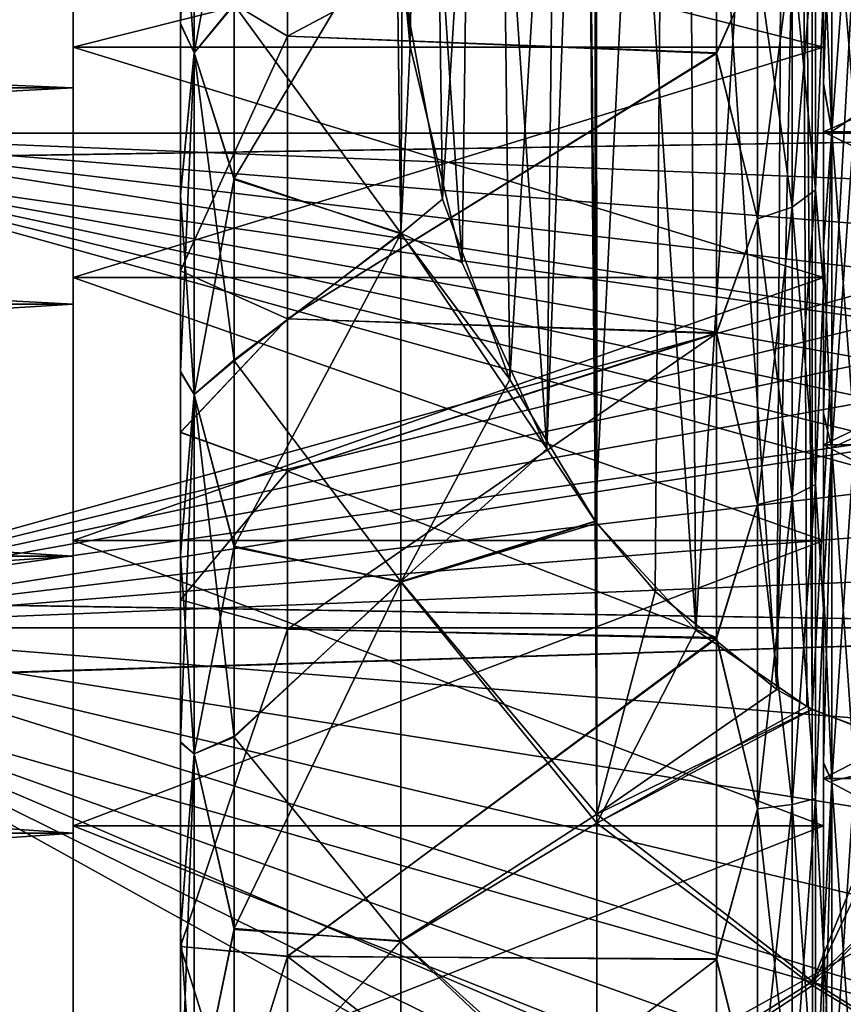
# Model space of a CAD drawing. Header units: metres. Extents: x 26 to 263, y -109 to 109.
# Tile 42 of 256: x 46.01 to 49.85, y -75.75 to -71.15. Entities that reach past the tile are written whole.
import ezdxf

# ---------------------------------------------------------------- set-up
doc = ezdxf.new("R2010")
doc.units = ezdxf.units.M
doc.layers.add('solid_500750', color=7, linetype='CONTINUOUS')

msp = doc.modelspace()

# ---------------------------------------------------------------- linework, layer by layer
at = {"layer": 'solid_500750'}
for points in [[(50.167454, -66.050171, -15.10837), (49.707775, -74.370796, -19.912285), (49.706978, -66.229179, -15.21172)], [(50.167454, -66.050171, -15.10837), (50.155594, -74.546371, -20.013655), (49.707775, -74.370796, -19.912285)], [(50.224606, -74.564514, 5.684717), (50.221989, -66.036423, 0.761022), (49.708607, -66.228943, 0.872175)], [(49.706978, -66.229179, -15.21172), (49.707775, -74.370796, -19.912285), (49.542622, -74.278694, -19.859112)], [(49.58485, -66.295807, -15.250189), (49.706978, -66.229179, -15.21172), (49.542622, -74.278694, -19.859112)], [(49.708195, -74.371254, 5.57314), (49.708607, -66.228943, 0.872175), (49.651966, -66.258812, 0.889419)], [(50.224606, -74.564514, 5.684717), (49.708607, -66.228943, 0.872175), (49.708195, -74.371254, 5.57314)], [(49.165367, -74.002045, 5.359975), (49.651966, -66.258812, 0.889419), (49.113888, -66.643463, 1.111497)], [(49.165367, -74.002045, 5.359975), (49.682022, -74.357727, 5.565331), (49.651966, -66.258812, 0.889419)], [(49.682022, -74.357727, 5.565331), (49.708195, -74.371254, 5.57314), (49.651966, -66.258812, 0.889419)], [(49.031025, -66.722145, -15.496334), (49.58485, -66.295807, -15.250189), (49.542622, -74.278694, -19.859112)], [(49.165367, -74.002045, 5.359975), (49.113888, -66.643463, 1.111497), (48.699604, -67.10128, 1.375817)], [(49.031025, -66.722145, -15.496334), (48.974667, -73.821121, -19.594933), (48.694725, -73.492218, -19.405039)], [(49.031025, -66.722145, -15.496334), (48.694725, -73.492218, -19.405039), (48.696159, -67.106056, -15.717988)], [(49.031025, -66.722145, -15.496334), (49.542622, -74.278694, -19.859112), (48.974667, -73.821121, -19.594933)], [(48.696159, -67.106056, -15.717988), (48.694725, -73.492218, -19.405039), (48.470203, -73.154282, -19.20993)], [(48.531734, -67.345177, -15.856044), (48.696159, -67.106056, -15.717988), (48.470203, -73.154282, -19.20993)], [(48.702179, -73.502167, 5.071373), (48.699604, -67.10128, 1.375817), (48.63763, -67.186287, 1.424896)], [(49.165367, -74.002045, 5.359975), (48.699604, -67.10128, 1.375817), (48.702179, -73.502167, 5.071373)], [(48.297073, -72.83181, 4.68434), (48.63763, -67.186287, 1.424896), (48.238617, -67.894173, 1.833593)], [(48.297073, -72.83181, 4.68434), (48.696095, -73.494057, 5.06669), (48.63763, -67.186287, 1.424896)], [(48.696095, -73.494057, 5.06669), (48.702179, -73.502167, 5.071373), (48.63763, -67.186287, 1.424896)], [(48.128632, -68.162598, -16.32798), (48.531734, -67.345177, -15.856044), (48.470203, -73.154282, -19.20993)], [(47.983616, -71.989708, 4.198154), (48.238617, -67.894173, 1.833593), (47.93718, -68.789299, 2.350394)], [(48.297073, -72.83181, 4.68434), (48.238617, -67.894173, 1.833593), (47.983616, -71.989708, 4.198154)], [(48.128632, -68.162598, -16.32798), (48.074734, -72.28669, -18.709024), (47.864216, -69.131554, -16.887405)], [(48.128632, -68.162598, -16.32798), (48.470203, -73.154282, -19.20993), (48.074734, -72.28669, -18.709024)], [(46.760601, -72.324417, 0.79285), (46.760601, -69.002426, 0.581149), (46.760601, -68.37291, -0.06505)], [(46.760601, -70.926476, -0.075032), (46.760601, -72.324417, 0.79285), (46.760601, -68.37291, -0.06505)], [(47.983616, -71.989708, 4.198154), (47.93718, -68.789299, 2.350394), (47.794571, -70.968658, 3.608648)], [(46.760601, -73.07843, 1.12677), (46.760601, -69.684967, 1.171003), (46.760601, -69.002426, 0.581149)], [(46.760601, -72.324417, 0.79285), (46.760601, -73.07843, 1.12677), (46.760601, -69.002426, 0.581149)], [(46.760601, -72.323669, -15.131888), (46.760601, -69.005692, -14.923639), (46.760601, -69.688461, -15.513184)], [(46.760601, -72.323669, -15.131888), (46.760601, -70.92585, -14.263905), (46.760601, -69.005692, -14.923639)], [(47.864216, -69.131554, -16.887405), (47.832508, -71.276978, -18.126068), (47.772121, -69.906677, -17.334927)], [(47.864216, -69.131554, -16.887405), (48.074734, -72.28669, -18.709024), (47.832508, -71.276978, -18.126068)], [(49.760601, -72.397011, -15.16824), (49.760601, -70.049805, -14.975668), (49.760601, -69.415855, -14.422898)], [(49.760601, -71.011772, -14.328116), (49.760601, -72.397011, -15.16824), (49.760601, -69.415855, -14.422898)], [(46.760601, -75.478172, 1.69225), (46.760601, -70.407898, 1.696981), (46.760601, -69.684967, 1.171003)], [(46.760601, -73.860336, 1.389284), (46.760601, -75.478172, 1.69225), (46.760601, -69.684967, 1.171003)], [(46.760601, -73.07843, 1.12677), (46.760601, -73.860336, 1.389284), (46.760601, -69.684967, 1.171003)], [(46.760601, -73.859543, -15.728467), (46.760601, -69.688461, -15.513184), (46.760601, -70.411575, -16.038837)], [(46.760601, -73.077652, -15.465877), (46.760601, -72.323669, -15.131888), (46.760601, -69.688461, -15.513184)], [(46.760601, -73.859543, -15.728467), (46.760601, -73.077652, -15.465877), (46.760601, -69.688461, -15.513184)], [(46.825184, -69.83477, 1.728919), (46.760601, -70.407898, 1.696981), (46.760601, -71.169167, 2.158024)], [(46.825184, -69.83477, 1.728919), (46.760601, -71.169167, 2.158024), (46.825184, -71.306419, 2.630747)], [(46.825184, -71.306419, -16.970158), (46.760601, -70.411575, -16.038837), (46.825184, -69.83477, -16.068329)], [(46.825184, -71.306419, -16.970158), (46.825184, -69.83477, -16.068329), (47.010601, -71.081703, -17.20075)], [(46.825184, -69.83477, 1.728919), (46.825184, -71.306419, 2.630747), (47.010601, -70.295044, 2.411163)], [(47.832508, -71.276978, -18.126068), (47.767899, -70.613403, -17.742954), (47.772121, -69.906677, -17.334927)], [(49.760601, -72.397011, -15.16824), (49.760601, -70.729652, -15.474602), (49.760601, -70.049805, -14.975668)], [(47.260601, -70.084099, -12.81971), (46.760601, -70.92585, -14.263905), (47.260597, -71.228142, -13.865695)], [(47.260597, -71.228806, -0.473216), (46.760601, -70.926476, -0.075032), (47.260601, -70.084671, -1.519073)], [(49.260601, -70.164207, -12.906605), (47.260601, -70.084099, -12.81971), (47.260597, -71.228142, -13.865695)], [(49.260601, -70.161316, -1.435897), (47.260597, -71.228806, -0.473216), (47.260601, -70.084671, -1.519073)], [(49.760601, -72.392982, 0.826861), (49.760601, -70.054268, 0.639825), (49.760601, -70.734428, 1.138388)], [(49.760601, -72.392982, 0.826861), (49.760601, -71.008125, -0.01399), (49.760601, -70.054268, 0.639825)], [(49.260601, -70.161316, -1.435897), (49.260601, -71.305832, -0.415576), (47.260597, -71.228806, -0.473216)], [(49.260601, -71.309296, -13.926395), (49.260601, -70.164207, -12.906605), (47.260597, -71.228142, -13.865695)], [(49.451942, -70.876122, -0.705776), (49.260601, -71.305832, -0.415576), (49.260601, -70.161316, -1.435897)], [(49.451942, -70.876122, -13.633635), (49.260601, -70.164207, -12.906605), (49.260601, -71.309296, -13.926395)], [(49.906906, -70.214417, 1.206382), (49.906906, -71.599648, 2.055254), (49.798508, -70.309891, 1.074969)], [(49.906906, -70.214417, -15.545794), (49.798508, -70.309891, -15.41438), (49.798508, -71.673393, -16.249933)], [(49.906906, -71.599648, -16.394665), (49.906906, -70.214417, -15.545794), (49.798508, -71.673393, -16.249933)], [(46.825184, -71.306419, 2.630747), (47.010601, -71.077538, 2.859175), (47.010601, -70.295044, 2.411163)], [(49.798508, -70.309891, -15.41438), (49.760601, -70.729652, -15.474602), (49.760601, -71.449402, -15.914354)], [(49.798508, -71.673393, -16.249933), (49.798508, -70.309891, -15.41438), (49.760601, -71.449402, -15.914354)], [(49.798508, -70.309891, 1.074969), (49.798508, -71.673393, 1.910522), (49.760601, -70.734428, 1.138388)], [(49.906906, -71.599648, 2.055254), (49.798508, -71.673393, 1.910522), (49.798508, -70.309891, 1.074969)], [(49.760601, -71.675056, 0.840936), (52.760601, -71.675056, 0.840936), (52.760601, -70.353973, -0.084106)], [(49.760601, -71.675056, 0.840936), (52.760601, -70.353973, -0.084106), (49.760601, -70.353973, -0.084106)], [(49.760601, -70.353973, -14.255304), (52.760601, -70.353973, -14.255304), (52.760601, -71.675056, -15.180346)], [(49.760601, -70.353973, -14.255304), (52.760601, -71.675056, -15.180346), (49.760601, -71.675056, -15.180346)], [(49.760601, -70.396851, -11.11458), (49.760601, -70.353973, -14.255304), (49.760601, -71.675056, -15.180346)], [(49.760601, -71.279541, -2.149247), (49.760601, -71.675056, 0.840936), (49.760601, -70.353973, -0.084106)], [(49.760601, -70.396851, -3.22483), (49.760601, -71.279541, -2.149247), (49.760601, -70.353973, -0.084106)], [(46.260601, -70.670746, -10.419399), (46.260601, -70.396851, -11.11458), (46.260601, -71.279541, -12.190164)], [(49.760601, -71.279541, -12.190164), (46.260601, -71.279541, -12.190164), (46.260601, -70.396851, -11.11458)], [(49.760601, -71.279541, -12.190164), (46.260601, -70.396851, -11.11458), (49.760601, -70.396851, -11.11458)], [(46.260601, -70.670746, -3.920012), (46.260601, -71.279541, -2.149247), (46.260601, -70.396851, -3.22483)], [(49.760601, -70.396851, -3.22483), (46.260601, -70.396851, -3.22483), (46.260601, -71.279541, -2.149247)], [(49.760601, -70.396851, -3.22483), (46.260601, -71.279541, -2.149247), (49.760601, -71.279541, -2.149247)], [(46.760601, -82.188423, 1.699427), (46.760601, -71.169167, 2.158024), (46.760601, -70.407898, 1.696981)], [(46.760601, -75.478172, 1.69225), (46.760601, -82.188423, 1.699427), (46.760601, -70.407898, 1.696981)], [(46.760601, -70.411575, -16.038837), (46.760601, -81.430832, -16.497435), (46.760601, -82.192101, -16.036392)], [(46.760601, -77.121826, -16.031662), (46.760601, -70.411575, -16.038837), (46.760601, -82.192101, -16.036392)], [(46.760601, -70.411575, -16.038837), (46.760601, -71.173012, -16.49955), (46.760601, -81.430832, -16.497435)], [(46.825184, -71.306419, -16.970158), (46.760601, -71.173012, -16.49955), (46.760601, -70.411575, -16.038837)], [(46.760601, -75.477371, -16.031586), (46.760601, -73.859543, -15.728467), (46.760601, -70.411575, -16.038837)], [(46.760601, -77.121826, -16.031662), (46.760601, -75.477371, -16.031586), (46.760601, -70.411575, -16.038837)], [(49.760601, -71.279541, -12.190164), (49.760601, -70.396851, -11.11458), (49.760601, -71.675056, -15.180346)], [(47.010601, -71.081703, -17.20075), (47.767899, -70.613403, -17.742954), (47.788795, -72.147736, -18.450792)], [(47.768158, -70.616226, 3.405173), (47.010601, -71.077538, 2.859175), (47.010601, -71.893494, 3.243518)], [(47.788795, -72.150688, 4.112471), (47.768158, -70.616226, 3.405173), (47.010601, -71.893494, 3.243518)], [(47.832508, -71.276978, -18.126068), (47.788795, -72.147736, -18.450792), (47.767899, -70.613403, -17.742954)], [(47.794571, -70.968658, 3.608648), (47.768158, -70.616226, 3.405173), (47.788795, -72.150688, 4.112471)], [(27.260599, -71.469559, -2.820357), (46.260601, -71.469818, -2.820174), (46.260601, -70.670746, -3.920012)], [(27.260599, -71.469559, -2.820357), (46.260601, -70.670746, -3.920012), (27.260599, -70.670837, -3.919705)], [(27.260599, -70.670837, -10.419705), (46.260601, -70.670746, -10.419399), (46.260601, -71.469818, -11.519238)], [(27.260599, -70.670837, -10.419705), (46.260601, -71.469818, -11.519238), (27.260599, -71.469559, -11.519054)], [(46.260601, -71.469818, -11.519238), (46.260601, -70.670746, -10.419399), (46.260601, -71.279541, -12.190164)], [(46.260601, -70.670746, -3.920012), (46.260601, -71.469818, -2.820174), (46.260601, -71.279541, -2.149247)], [(49.722691, -70.70195, -0.498208), (49.722691, -71.945488, 0.372528), (49.614292, -70.806358, -0.622641)], [(49.722691, -70.70195, -13.841203), (49.614292, -70.806358, -13.71677), (49.614292, -72.026711, -14.571265)], [(49.722691, -71.945488, -14.711939), (49.722691, -70.70195, -13.841203), (49.614292, -72.026711, -14.571265)], [(49.722691, -71.945488, -14.711939), (49.760601, -71.011772, -14.328116), (49.722691, -70.70195, -13.841203)], [(49.722691, -70.70195, -0.498208), (49.760601, -71.008125, -0.01399), (49.722691, -71.945488, 0.372528)], [(49.760601, -73.905449, -15.74148), (49.760601, -71.449402, -15.914354), (49.760601, -70.729652, -15.474602)], [(49.760601, -72.397011, -15.16824), (49.760601, -73.905449, -15.74148), (49.760601, -70.729652, -15.474602)], [(49.760601, -73.901146, 1.400865), (49.760601, -70.734428, 1.138388), (49.760601, -71.45443, 1.577732)], [(49.798508, -71.673393, 1.910522), (49.760601, -71.45443, 1.577732), (49.760601, -70.734428, 1.138388)], [(49.760601, -73.901146, 1.400865), (49.760601, -72.392982, 0.826861), (49.760601, -70.734428, 1.138388)], [(49.614292, -70.806358, -0.622641), (49.614292, -72.026711, 0.231855), (49.451942, -70.876122, -0.705776)], [(49.614292, -70.806358, -13.71677), (49.451942, -70.876122, -13.633635), (49.451942, -72.080971, -14.47728)], [(49.614292, -72.026711, -14.571265), (49.614292, -70.806358, -13.71677), (49.451942, -72.080971, -14.47728)], [(49.722691, -71.945488, 0.372528), (49.614292, -72.026711, 0.231855), (49.614292, -70.806358, -0.622641)], [(49.451942, -72.080971, -14.47728), (49.451942, -70.876122, -13.633635), (49.260601, -71.309296, -13.926395)], [(49.451942, -70.876122, -0.705776), (49.451942, -72.080971, 0.137869), (49.260601, -71.305832, -0.415576)], [(49.614292, -72.026711, 0.231855), (49.451942, -72.080971, 0.137869), (49.451942, -70.876122, -0.705776)], [(47.260597, -71.228142, -13.865695), (46.760601, -70.92585, -14.263905), (46.760601, -72.323669, -15.131888)], [(47.260597, -71.228806, -0.473216), (46.760601, -72.324417, 0.79285), (46.760601, -70.926476, -0.075032)], [(47.983616, -71.989708, 4.198154), (47.794571, -70.968658, 3.608648), (47.788795, -72.150688, 4.112471)], [(49.722691, -71.945488, 0.372528), (49.760601, -71.008125, -0.01399), (49.760601, -72.392982, 0.826861)], [(49.722691, -71.945488, -14.711939), (49.760601, -72.397011, -15.16824), (49.760601, -71.011772, -14.328116)], [(46.825184, -71.306419, 2.630747), (47.010601, -71.893494, 3.243518), (47.010601, -71.077538, 2.859175)], [(46.825184, -71.306419, -16.970158), (47.010601, -71.081703, -17.20075), (47.010601, -71.89782, -17.584759)], [(47.010601, -71.89782, -17.584759), (47.010601, -71.081703, -17.20075), (47.788795, -72.147736, -18.450792)], [(46.760601, -81.426987, 2.16014), (46.760601, -71.965767, 2.553766), (46.760601, -71.169167, 2.158024)], [(46.825184, -71.306419, 2.630747), (46.760601, -71.169167, 2.158024), (46.760601, -71.965767, 2.553766)], [(46.760601, -82.188423, 1.699427), (46.760601, -81.426987, 2.16014), (46.760601, -71.169167, 2.158024)], [(46.760601, -71.173012, -16.49955), (46.760601, -80.634239, -16.893177), (46.760601, -81.430832, -16.497435)], [(46.760601, -71.173012, -16.49955), (46.760601, -71.96978, -16.894962), (46.760601, -80.634239, -16.893177)], [(46.825184, -71.306419, -16.970158), (46.760601, -71.96978, -16.894962), (46.760601, -71.173012, -16.49955)], [(47.260597, -71.228142, -13.865695), (46.760601, -72.323669, -15.131888), (47.260601, -72.547211, -14.684795)], [(47.260601, -72.547997, 0.345776), (46.760601, -72.324417, 0.79285), (47.260597, -71.228806, -0.473216)], [(49.260601, -71.309296, -13.926395), (47.260597, -71.228142, -13.865695), (47.260601, -72.547211, -14.684795)], [(49.260601, -71.305832, -0.415576), (47.260601, -72.547997, 0.345776), (47.260597, -71.228806, -0.473216)], [(46.260601, -71.469818, -11.519238), (46.260601, -71.279541, -12.190164), (46.260601, -72.355125, -13.072853)], [(49.760601, -72.355125, -13.072853), (46.260601, -72.355125, -13.072853), (46.260601, -71.279541, -12.190164)], [(49.760601, -72.355125, -13.072853), (46.260601, -71.279541, -12.190164), (49.760601, -71.279541, -12.190164)], [(46.260601, -71.469818, -2.820174), (46.260601, -72.355125, -1.266558), (46.260601, -71.279541, -2.149247)], [(49.760601, -71.279541, -2.149247), (46.260601, -71.279541, -2.149247), (46.260601, -72.355125, -1.266558)], [(49.760601, -71.279541, -2.149247), (46.260601, -72.355125, -1.266558), (49.760601, -72.355125, -1.266558)], [(47.832508, -71.276978, -18.126068), (48.074734, -72.28669, -18.709024), (47.788795, -72.147736, -18.450792)], [(49.760601, -72.355125, -13.072853), (49.760601, -71.279541, -12.190164), (49.760601, -71.675056, -15.180346)], [(49.760601, -71.279541, -2.149247), (49.760601, -72.355125, -1.266558), (49.760601, -71.675056, 0.840936)], [(46.825184, -71.306419, 2.630747), (46.760601, -71.965767, 2.553766), (46.760601, -72.793137, 2.881805)], [(46.825184, -71.306419, 2.630747), (46.760601, -72.793137, 2.881805), (46.825184, -72.901031, 3.291255)], [(46.825184, -72.901031, -17.630665), (46.760601, -71.96978, -16.894962), (46.825184, -71.306419, -16.970158)], [(46.825184, -71.306419, -16.970158), (47.010601, -71.89782, -17.584759), (47.010601, -72.743263, -17.902933)], [(46.825184, -72.901031, -17.630665), (46.825184, -71.306419, -16.970158), (47.010601, -72.743263, -17.902933)], [(46.825184, -71.306419, 2.630747), (46.825184, -72.901031, 3.291255), (47.010601, -71.893494, 3.243518)], [(49.260601, -71.305832, -0.415576), (49.260601, -72.612617, 0.377694), (47.260601, -72.547997, 0.345776)], [(49.260601, -72.616455, -14.718975), (49.260601, -71.309296, -13.926395), (47.260601, -72.547211, -14.684795)], [(49.451942, -72.080971, 0.137869), (49.260601, -72.612617, 0.377694), (49.260601, -71.305832, -0.415576)], [(49.451942, -72.080971, -14.47728), (49.260601, -71.309296, -13.926395), (49.260601, -72.616455, -14.718975)], [(27.260599, -72.479393, -1.911095), (46.260601, -71.469818, -2.820174), (27.260599, -71.469559, -2.820357)], [(27.260599, -71.469559, -11.519054), (46.260601, -71.469818, -11.519238), (46.260601, -72.479393, -12.428316)], [(27.260599, -71.469559, -11.519054), (46.260601, -72.479393, -12.428316), (27.260599, -72.479393, -12.428316)], [(27.260599, -72.479393, -1.911095), (46.260601, -72.479393, -1.911095), (46.260601, -71.469818, -2.820174)], [(46.260601, -72.479393, -12.428316), (46.260601, -71.469818, -11.519238), (46.260601, -72.355125, -13.072853)], [(46.260601, -71.469818, -2.820174), (46.260601, -72.479393, -1.911095), (46.260601, -72.355125, -1.266558)], [(49.760601, -75.494301, -16.033148), (49.760601, -72.203423, -16.292088), (49.760601, -71.449402, -15.914354)], [(49.798508, -71.673393, -16.249933), (49.760601, -71.449402, -15.914354), (49.760601, -72.203423, -16.292088)], [(49.760601, -73.905449, -15.74148), (49.760601, -75.494301, -16.033148), (49.760601, -71.449402, -15.914354)], [(49.760601, -75.489838, 1.69333), (49.760601, -71.45443, 1.577732), (49.760601, -72.208672, 1.955032)], [(49.798508, -71.673393, 1.910522), (49.760601, -72.208672, 1.955032), (49.760601, -71.45443, 1.577732)], [(49.760601, -75.489838, 1.69333), (49.760601, -73.901146, 1.400865), (49.760601, -71.45443, 1.577732)], [(49.906906, -71.599648, 2.055254), (49.906906, -73.100616, 2.676976), (49.798508, -71.673393, 1.910522)], [(49.906906, -71.599648, -16.394665), (49.798508, -71.673393, -16.249933), (49.798508, -73.150818, -16.8619)], [(49.906906, -73.100616, -17.016388), (49.906906, -71.599648, -16.394665), (49.798508, -73.150818, -16.8619)], [(44.660599, -71.681198, -7.169705), (44.760601, -71.805122, -7.384348), (52.010601, -72.835899, -9.169704)], [(52.629406, -71.681198, -7.169705), (44.760601, -71.805122, -6.955062), (44.660599, -71.805122, -6.955062)], [(44.660599, -71.681198, -7.169705), (52.629406, -71.681198, -7.169705), (44.660599, -71.805122, -6.955062)], [(44.660599, -71.681198, -7.169705), (52.010601, -72.835899, -9.169704), (52.04792, -72.562065, -8.695408)], [(44.660599, -71.681198, -7.169705), (52.04792, -72.562065, -8.695408), (52.160271, -72.283691, -8.213251)], [(44.660599, -71.681198, -7.169705), (52.160271, -72.283691, -8.213251), (52.350906, -71.993546, -7.710703)], [(44.660599, -71.681198, -7.169705), (52.350906, -71.993546, -7.710703), (52.629406, -71.681198, -7.169705)], [(52.629406, -71.681198, -7.169705), (44.760601, -73.866676, -3.384348), (44.760601, -71.805122, -6.955062)], [(52.350906, -71.993546, -6.628707), (44.760601, -73.866676, -3.384348), (52.629406, -71.681198, -7.169705)], [(49.798508, -71.673393, -16.249933), (49.760601, -72.203423, -16.292088), (49.760601, -72.987503, -16.605051)], [(49.798508, -73.150818, -16.8619), (49.798508, -71.673393, -16.249933), (49.760601, -72.987503, -16.605051)], [(49.798508, -71.673393, 1.910522), (49.798508, -73.150818, 2.52249), (49.760601, -72.208672, 1.955032)], [(49.760601, -73.136703, 1.522502), (52.760601, -73.136703, 1.522502), (52.760601, -71.675056, 0.840936)], [(49.760601, -73.136703, 1.522502), (52.760601, -71.675056, 0.840936), (49.760601, -71.675056, 0.840936)], [(49.760601, -71.675056, -15.180346), (52.760601, -71.675056, -15.180346), (52.760601, -73.136703, -15.861913)], [(49.760601, -71.675056, -15.180346), (52.760601, -73.136703, -15.861913), (49.760601, -73.136703, -15.861913)], [(49.760601, -72.355125, -13.072853), (49.760601, -71.675056, -15.180346), (49.760601, -73.136703, -15.861913)], [(49.760601, -72.355125, -1.266558), (49.760601, -73.136703, 1.522502), (49.760601, -71.675056, 0.840936)], [(49.906906, -73.100616, 2.676976), (49.798508, -73.150818, 2.52249), (49.798508, -71.673393, 1.910522)], [(52.629406, -73.990601, -11.169705), (44.760601, -71.805122, -7.384348), (44.760601, -73.866676, -10.955063)], [(52.350906, -73.678253, -10.628707), (44.760601, -71.805122, -7.384348), (52.629406, -73.990601, -11.169705)], [(52.160267, -73.388107, -10.126158), (44.760601, -71.805122, -7.384348), (52.350906, -73.678253, -10.628707)], [(52.04792, -73.109734, -9.644), (44.760601, -71.805122, -7.384348), (52.160267, -73.388107, -10.126158)], [(52.010601, -72.835899, -9.169704), (44.760601, -71.805122, -7.384348), (52.04792, -73.109734, -9.644)], [(46.825184, -72.901031, 3.291255), (47.010601, -72.7388, 3.562041), (47.010601, -71.893494, 3.243518)], [(47.788795, -72.150688, 4.112471), (47.010601, -71.893494, 3.243518), (47.010601, -72.7388, 3.562041)], [(47.010601, -72.743263, -17.902933), (47.010601, -71.89782, -17.584759), (47.788795, -72.147736, -18.450792)], [(46.760601, -80.630226, 2.555552), (46.760601, -72.793137, 2.881805), (46.760601, -71.965767, 2.553766)], [(46.760601, -81.426987, 2.16014), (46.760601, -80.630226, 2.555552), (46.760601, -71.965767, 2.553766)], [(46.760601, -71.96978, -16.894962), (46.760601, -79.806862, -17.221216), (46.760601, -80.634239, -16.893177)], [(46.760601, -71.96978, -16.894962), (46.760601, -72.797295, -17.222666), (46.760601, -79.806862, -17.221216)], [(46.825184, -72.901031, -17.630665), (46.760601, -72.797295, -17.222666), (46.760601, -71.96978, -16.894962)], [(49.722691, -71.945488, 0.372528), (49.722691, -73.321342, 1.014098), (49.614292, -72.026711, 0.231855)], [(49.722691, -71.945488, -14.711939), (49.614292, -72.026711, -14.571265), (49.614292, -73.376892, -15.200869)], [(49.722691, -73.321342, -15.353508), (49.722691, -71.945488, -14.711939), (49.614292, -73.376892, -15.200869)], [(49.722691, -73.321342, -15.353508), (49.760601, -72.397011, -15.16824), (49.722691, -71.945488, -14.711939)], [(49.722691, -71.945488, 0.372528), (49.760601, -72.392982, 0.826861), (49.722691, -73.321342, 1.014098)], [(52.160267, -72.283691, -6.126158), (44.760601, -73.866676, -3.384348), (52.350906, -71.993546, -6.628707)], [(48.297073, -72.83181, 4.68434), (47.983616, -71.989708, 4.198154), (47.788795, -72.150688, 4.112471)], [(49.614292, -72.026711, 0.231855), (49.614292, -73.376892, 0.861458), (49.451942, -72.080971, 0.137869)], [(49.614292, -72.026711, -14.571265), (49.451942, -72.080971, -14.47728), (49.451942, -73.414017, -15.098888)], [(49.614292, -73.376892, -15.200869), (49.614292, -72.026711, -14.571265), (49.451942, -73.414017, -15.098888)], [(49.722691, -73.321342, 1.014098), (49.614292, -73.376892, 0.861458), (49.614292, -72.026711, 0.231855)], [(49.451942, -73.414017, -15.098888), (49.451942, -72.080971, -14.47728), (49.260601, -72.616455, -14.718975)], [(49.451942, -72.080971, 0.137869), (49.451942, -73.414017, 0.759477), (49.260601, -72.612617, 0.377694)], [(49.614292, -73.376892, 0.861458), (49.451942, -73.414017, 0.759477), (49.451942, -72.080971, 0.137869)], [(47.010601, -72.743263, -17.902933), (47.788795, -72.147736, -18.450792), (47.788795, -73.774559, -18.922424)], [(47.788795, -72.150688, 4.112471), (47.010601, -72.7388, 3.562041), (47.010601, -73.608635, 3.812511)], [(47.788795, -73.777641, 4.583675), (47.788795, -72.150688, 4.112471), (47.010601, -73.608635, 3.812511)], [(48.470203, -73.154282, -19.20993), (47.788795, -73.774559, -18.922424), (47.788795, -72.147736, -18.450792)], [(48.074734, -72.28669, -18.709024), (48.470203, -73.154282, -19.20993), (47.788795, -72.147736, -18.450792)], [(48.297073, -72.83181, 4.68434), (47.788795, -72.150688, 4.112471), (47.788795, -73.777641, 4.583675)], [(49.760601, -80.391327, -16.294443), (49.760601, -72.987503, -16.605051), (49.760601, -72.203423, -16.292088)], [(49.760601, -75.494301, -16.033148), (49.760601, -80.391327, -16.294443), (49.760601, -72.203423, -16.292088)], [(49.760601, -72.208672, 1.955032), (49.760601, -79.612495, 2.265641), (49.760601, -80.396576, 1.952676)], [(49.760601, -77.105698, 1.693737), (49.760601, -72.208672, 1.955032), (49.760601, -80.396576, 1.952676)], [(49.760601, -72.208672, 1.955032), (49.760601, -72.99292, 2.267542), (49.760601, -79.612495, 2.265641)], [(49.798508, -73.150818, 2.52249), (49.760601, -72.99292, 2.267542), (49.760601, -72.208672, 1.955032)], [(49.760601, -77.105698, 1.693737), (49.760601, -75.489838, 1.69333), (49.760601, -72.208672, 1.955032)], [(52.04792, -72.562065, -5.644), (44.760601, -73.866676, -3.384348), (52.160267, -72.283691, -6.126158)], [(47.260601, -72.547211, -14.684795), (46.760601, -72.323669, -15.131888), (46.760601, -73.077652, -15.465877)], [(47.260601, -72.547997, 0.345776), (46.760601, -73.07843, 1.12677), (46.760601, -72.324417, 0.79285)], [(46.260601, -72.479393, -12.428316), (46.260601, -72.355125, -13.072853), (46.260601, -73.582985, -13.729156)], [(49.760601, -73.582985, -13.729156), (46.260601, -73.582985, -13.729156), (46.260601, -72.355125, -13.072853)], [(49.760601, -73.582985, -13.729156), (46.260601, -72.355125, -13.072853), (49.760601, -72.355125, -13.072853)], [(46.260601, -72.479393, -1.911095), (46.260601, -73.582985, -0.610254), (46.260601, -72.355125, -1.266558)], [(49.760601, -72.355125, -1.266558), (46.260601, -72.355125, -1.266558), (46.260601, -73.582985, -0.610254)], [(49.760601, -72.355125, -1.266558), (46.260601, -73.582985, -0.610254), (49.760601, -73.582985, -0.610254)], [(49.722691, -73.321342, 1.014098), (49.760601, -72.392982, 0.826861), (49.760601, -73.901146, 1.400865)], [(49.760601, -73.582985, -13.729156), (49.760601, -72.355125, -13.072853), (49.760601, -73.136703, -15.861913)], [(49.760601, -72.355125, -1.266558), (49.760601, -73.582985, -0.610254), (49.760601, -73.136703, 1.522502)], [(49.722691, -73.321342, -15.353508), (49.760601, -73.905449, -15.74148), (49.760601, -72.397011, -15.16824)], [(27.260599, -73.656212, -1.23166), (46.260601, -73.65596, -1.231853), (46.260601, -72.479393, -1.911095)], [(27.260599, -73.656212, -1.23166), (46.260601, -72.479393, -1.911095), (27.260599, -72.479393, -1.911095)], [(27.260599, -72.479393, -12.428316), (46.260601, -72.479393, -12.428316), (46.260601, -73.65596, -13.107557)], [(27.260599, -72.479393, -12.428316), (46.260601, -73.65596, -13.107557), (27.260599, -73.656212, -13.107751)], [(46.260601, -73.65596, -13.107557), (46.260601, -72.479393, -12.428316), (46.260601, -73.582985, -13.729156)], [(46.260601, -72.479393, -1.911095), (46.260601, -73.65596, -1.231853), (46.260601, -73.582985, -0.610254)], [(52.010601, -72.835899, -5.169704), (44.760601, -73.866676, -3.384348), (52.04792, -72.562065, -5.644)], [(47.260601, -72.547211, -14.684795), (46.760601, -73.077652, -15.465877), (47.260601, -73.25882, -14.999852)], [(47.260601, -73.259644, 0.660762), (46.760601, -73.07843, 1.12677), (47.260601, -72.547997, 0.345776)], [(49.260601, -72.616455, -14.718975), (47.260601, -72.547211, -14.684795), (47.260601, -73.25882, -14.999852)], [(49.260601, -72.612617, 0.377694), (47.260601, -73.259644, 0.660762), (47.260601, -72.547997, 0.345776)], [(49.260601, -72.612617, 0.377694), (49.260601, -74.035583, 0.919325), (47.260601, -73.259644, 0.660762)], [(49.260601, -72.616455, -14.718975), (47.260601, -73.25882, -14.999852), (47.260601, -73.996315, -15.247641)], [(49.260601, -74.03968, -15.259881), (49.260601, -72.616455, -14.718975), (47.260601, -73.996315, -15.247641)], [(49.451942, -73.414017, 0.759477), (49.260601, -74.035583, 0.919325), (49.260601, -72.612617, 0.377694)], [(49.451942, -73.414017, -15.098888), (49.260601, -72.616455, -14.718975), (49.260601, -74.03968, -15.259881)], [(46.825184, -72.901031, 3.291255), (47.010601, -73.608635, 3.812511), (47.010601, -72.7388, 3.562041)], [(46.825184, -72.901031, -17.630665), (47.010601, -72.743263, -17.902933), (47.010601, -73.613213, -18.153044)], [(47.010601, -73.613213, -18.153044), (47.010601, -72.743263, -17.902933), (47.788795, -73.774559, -18.922424)], [(46.760601, -79.802711, 2.883254), (46.760601, -73.648354, 3.140423), (46.760601, -72.793137, 2.881805)], [(46.825184, -72.901031, 3.291255), (46.760601, -72.793137, 2.881805), (46.760601, -73.648354, 3.140423)], [(46.760601, -80.630226, 2.555552), (46.760601, -79.802711, 2.883254), (46.760601, -72.793137, 2.881805)], [(46.760601, -72.797295, -17.222666), (46.760601, -78.951645, -17.479834), (46.760601, -79.806862, -17.221216)], [(46.760601, -72.797295, -17.222666), (46.760601, -73.652626, -17.48093), (46.760601, -78.951645, -17.479834)], [(46.825184, -72.901031, -17.630665), (46.760601, -73.652626, -17.48093), (46.760601, -72.797295, -17.222666)], [(44.660599, -73.990601, -3.169705), (44.760601, -73.866676, -3.384348), (52.010601, -72.835899, -5.169704)], [(44.660599, -73.990601, -3.169705), (52.010601, -72.835899, -5.169704), (52.04792, -73.109734, -4.695408)], [(48.297073, -72.83181, 4.68434), (47.788795, -73.777641, 4.583675), (48.696095, -73.494057, 5.06669)], [(46.825184, -72.901031, 3.291255), (46.760601, -73.648354, 3.140423), (46.760601, -74.520668, 3.326213)], [(46.825184, -72.901031, 3.291255), (46.760601, -74.520668, 3.326213), (46.825184, -74.57933, 3.694179)], [(46.825184, -74.57933, -18.03359), (46.760601, -73.652626, -17.48093), (46.825184, -72.901031, -17.630665)], [(46.825184, -72.901031, -17.630665), (47.010601, -73.613213, -18.153044), (47.010601, -74.500259, -18.332747)], [(46.825184, -74.57933, -18.03359), (46.825184, -72.901031, -17.630665), (47.010601, -74.500259, -18.332747)], [(46.825184, -72.901031, 3.291255), (46.825184, -74.57933, 3.694179), (47.010601, -73.608635, 3.812511)], [(49.760601, -79.607079, -16.606953), (49.760601, -73.793358, -16.850388), (49.760601, -72.987503, -16.605051)], [(49.798508, -73.150818, -16.8619), (49.760601, -72.987503, -16.605051), (49.760601, -73.793358, -16.850388)], [(49.760601, -80.391327, -16.294443), (49.760601, -79.607079, -16.606953), (49.760601, -72.987503, -16.605051)], [(49.760601, -72.99292, 2.267542), (49.760601, -78.806641, 2.510977), (49.760601, -79.612495, 2.265641)], [(49.760601, -72.99292, 2.267542), (49.760601, -73.798912, 2.512414), (49.760601, -78.806641, 2.510977)], [(49.798508, -73.150818, 2.52249), (49.760601, -73.798912, 2.512414), (49.760601, -72.99292, 2.267542)], [(47.260601, -73.25882, -14.999852), (46.760601, -73.077652, -15.465877), (46.760601, -73.859543, -15.728467)], [(47.260601, -73.259644, 0.660762), (46.760601, -73.860336, 1.389284), (46.760601, -73.07843, 1.12677)], [(44.660599, -73.990601, -3.169705), (52.04792, -73.109734, -4.695408), (52.160271, -73.388107, -4.213251)], [(49.906906, -73.100616, 2.676976), (49.906906, -74.680367, 3.056241), (49.798508, -73.150818, 2.52249)], [(49.906906, -73.100616, -17.016388), (49.798508, -73.150818, -16.8619), (49.798508, -74.70578, -17.235216)], [(49.906906, -74.680367, -17.395651), (49.906906, -73.100616, -17.016388), (49.798508, -74.70578, -17.235216)], [(48.470203, -73.154282, -19.20993), (48.694725, -73.492218, -19.405039), (47.788795, -73.774559, -18.922424)], [(49.760601, -74.694229, 1.939816), (52.760601, -74.694229, 1.939816), (52.760601, -73.136703, 1.522502)], [(49.760601, -74.694229, 1.939816), (52.760601, -73.136703, 1.522502), (49.760601, -73.136703, 1.522502)], [(49.760601, -73.136703, -15.861913), (52.760601, -73.136703, -15.861913), (52.760601, -74.694229, -16.279228)], [(49.760601, -73.136703, -15.861913), (52.760601, -74.694229, -16.279228), (49.760601, -74.694229, -16.279228)], [(49.760601, -73.582985, -13.729156), (49.760601, -73.136703, -15.861913), (49.760601, -74.694229, -16.279228)], [(49.760601, -73.582985, -0.610254), (49.760601, -74.694229, 1.939816), (49.760601, -73.136703, 1.522502)], [(49.798508, -73.150818, -16.8619), (49.760601, -73.793358, -16.850388), (49.760601, -74.618645, -17.027317)], [(49.798508, -74.70578, -17.235216), (49.798508, -73.150818, -16.8619), (49.760601, -74.618645, -17.027317)], [(49.798508, -73.150818, 2.52249), (49.798508, -74.70578, 2.895804), (49.760601, -73.798912, 2.512414)], [(49.906906, -74.680367, 3.056241), (49.798508, -74.70578, 2.895804), (49.798508, -73.150818, 2.52249)], [(47.260601, -73.25882, -14.999852), (46.760601, -73.859543, -15.728467), (47.260601, -73.996315, -15.247641)], [(47.260601, -73.997162, 0.908471), (46.760601, -73.860336, 1.389284), (47.260601, -73.259644, 0.660762)], [(49.260601, -74.035583, 0.919325), (47.260601, -73.997162, 0.908471), (47.260601, -73.259644, 0.660762)], [(49.722691, -73.321342, 1.014098), (49.722691, -74.787697, 1.407006), (49.614292, -73.376892, 0.861458)], [(49.722691, -73.321342, -15.353508), (49.614292, -73.376892, -15.200869), (49.614292, -74.815903, -15.586449)], [(49.722691, -74.787697, -15.746417), (49.722691, -73.321342, -15.353508), (49.614292, -74.815903, -15.586449)], [(49.722691, -74.787697, -15.746417), (49.760601, -73.905449, -15.74148), (49.722691, -73.321342, -15.353508)], [(49.722691, -73.321342, 1.014098), (49.760601, -73.901146, 1.400865), (49.722691, -74.787697, 1.407006)], [(44.660599, -73.990601, -3.169705), (52.160271, -73.388107, -4.213251), (52.350906, -73.678253, -3.710703)], [(49.614292, -73.376892, 0.861458), (49.614292, -74.815903, 1.247038), (49.451942, -73.414017, 0.759477)], [(49.614292, -73.376892, -15.200869), (49.451942, -73.414017, -15.098888), (49.451942, -74.834747, -15.479572)], [(49.614292, -74.815903, -15.586449), (49.614292, -73.376892, -15.200869), (49.451942, -74.834747, -15.479572)], [(49.722691, -74.787697, 1.407006), (49.614292, -74.815903, 1.247038), (49.614292, -73.376892, 0.861458)], [(49.451942, -74.834747, -15.479572), (49.451942, -73.414017, -15.098888), (49.260601, -74.03968, -15.259881)], [(49.451942, -73.414017, 0.759477), (49.451942, -74.834747, 1.140162), (49.260601, -74.035583, 0.919325)], [(49.614292, -74.815903, 1.247038), (49.451942, -74.834747, 1.140162), (49.451942, -73.414017, 0.759477)], [(48.702442, -74.859749, -19.643587), (47.788795, -73.774559, -18.922424), (48.694725, -73.492218, -19.405039)], [(48.696095, -73.494057, 5.06669), (47.788795, -73.777641, 4.583675), (48.702179, -73.502167, 5.071373)], [(48.702442, -74.859749, -19.643587), (48.694725, -73.492218, -19.405039), (48.974667, -73.821121, -19.594933)], [(48.702179, -73.502167, 5.071373), (47.788795, -73.777641, 4.583675), (48.702442, -74.902283, 5.309013)], [(49.165367, -74.002045, 5.359975), (48.702179, -73.502167, 5.071373), (48.702442, -74.902283, 5.309013)], [(46.260601, -73.65596, -13.107557), (46.260601, -73.582985, -13.729156), (46.260601, -74.915291, -14.133309)], [(49.760601, -74.915291, -14.133309), (46.260601, -74.915291, -14.133309), (46.260601, -73.582985, -13.729156)], [(49.760601, -74.915291, -14.133309), (46.260601, -73.582985, -13.729156), (49.760601, -73.582985, -13.729156)], [(46.260601, -73.65596, -1.231853), (46.260601, -74.915291, -0.206102), (46.260601, -73.582985, -0.610254)], [(49.760601, -73.582985, -0.610254), (46.260601, -73.582985, -0.610254), (46.260601, -74.915291, -0.206102)], [(49.760601, -73.582985, -0.610254), (46.260601, -74.915291, -0.206102), (49.760601, -74.915291, -0.206102)], [(49.760601, -74.915291, -14.133309), (49.760601, -73.582985, -13.729156), (49.760601, -74.694229, -16.279228)], [(49.760601, -73.582985, -0.610254), (49.760601, -74.915291, -0.206102), (49.760601, -74.694229, 1.939816)], [(46.825184, -74.57933, 3.694179), (47.010601, -74.495605, 3.992583), (47.010601, -73.608635, 3.812511)], [(47.788795, -73.777641, 4.583675), (47.010601, -73.608635, 3.812511), (47.010601, -74.495605, 3.992583)], [(47.010601, -74.500259, -18.332747), (47.010601, -73.613213, -18.153044), (47.788795, -73.774559, -18.922424)], [(27.260599, -74.94857, -0.811746), (46.260601, -74.948891, -0.811753), (46.260601, -73.65596, -1.231853)], [(27.260599, -74.94857, -0.811746), (46.260601, -73.65596, -1.231853), (27.260599, -73.656212, -1.23166)], [(27.260599, -73.656212, -13.107751), (46.260601, -73.65596, -13.107557), (46.260601, -74.948891, -13.527658)], [(27.260599, -73.656212, -13.107751), (46.260601, -74.948891, -13.527658), (27.260599, -74.94857, -13.527665)], [(44.660599, -73.990601, -3.169705), (52.350906, -73.678253, -3.710703), (52.629406, -73.990601, -3.169705)], [(46.260601, -74.948891, -13.527658), (46.260601, -73.65596, -13.107557), (46.260601, -74.915291, -14.133309)], [(46.260601, -73.65596, -1.231853), (46.260601, -74.948891, -0.811753), (46.260601, -74.915291, -0.206102)], [(46.760601, -78.947372, 3.14152), (46.760601, -74.520668, 3.326213), (46.760601, -73.648354, 3.140423)], [(46.760601, -79.802711, 2.883254), (46.760601, -78.947372, 3.14152), (46.760601, -73.648354, 3.140423)], [(46.760601, -73.652626, -17.48093), (46.760601, -78.07933, -17.665625), (46.760601, -78.951645, -17.479834)], [(46.760601, -73.652626, -17.48093), (46.760601, -74.525017, -17.666361), (46.760601, -78.07933, -17.665625)], [(46.825184, -74.57933, -18.03359), (46.760601, -74.525017, -17.666361), (46.760601, -73.652626, -17.48093)], [(47.010601, -74.500259, -18.332747), (47.788795, -73.774559, -18.922424), (47.788795, -75.451523, -19.160717)], [(48.702442, -74.859749, -19.643587), (47.788795, -75.451523, -19.160717), (47.788795, -73.774559, -18.922424)], [(47.788795, -73.777641, 4.583675), (47.010601, -74.495605, 3.992583), (47.010601, -75.394005, 4.101129)], [(47.788795, -75.454666, 4.821527), (47.788795, -73.777641, 4.583675), (47.010601, -75.394005, 4.101129)], [(48.702442, -74.902283, 5.309013), (47.788795, -73.777641, 4.583675), (47.788795, -75.454666, 4.821527)], [(49.760601, -78.801094, -16.851824), (49.760601, -74.618645, -17.027317), (49.760601, -73.793358, -16.850388)], [(49.760601, -79.607079, -16.606953), (49.760601, -78.801094, -16.851824), (49.760601, -73.793358, -16.850388)], [(49.760601, -73.798912, 2.512414), (49.760601, -77.981361, 2.687906), (49.760601, -78.806641, 2.510977)], [(49.760601, -73.798912, 2.512414), (49.760601, -74.624298, 2.688869), (49.760601, -77.981361, 2.687906)], [(49.798508, -74.70578, 2.895804), (49.760601, -74.624298, 2.688869), (49.760601, -73.798912, 2.512414)], [(52.629406, -73.990601, -11.169705), (44.760601, -73.866676, -10.955063), (44.660599, -73.866676, -10.955063)], [(44.660599, -73.990601, -11.169705), (52.629406, -73.990601, -11.169705), (44.660599, -73.866676, -10.955063)], [(47.260601, -73.996315, -15.247641), (46.760601, -73.859543, -15.728467), (46.760601, -75.477371, -16.031586)], [(47.260601, -73.997162, 0.908471), (46.760601, -75.478172, 1.69225), (46.760601, -73.860336, 1.389284)], [(48.702442, -74.859749, -19.643587), (48.974667, -73.821121, -19.594933), (49.542622, -74.278694, -19.859112)], [(49.722691, -74.787697, 1.407006), (49.760601, -73.901146, 1.400865), (49.760601, -75.489838, 1.69333)], [(49.722691, -74.787697, -15.746417), (49.760601, -75.494301, -16.033148), (49.760601, -73.905449, -15.74148)], [(52.629406, -73.990601, -3.169705), (44.760601, -74.238449, -3.169705), (44.660599, -74.238449, -3.169705)], [(44.660599, -73.990601, -11.169705), (44.760601, -74.238449, -11.169705), (52.010601, -76.300003, -11.169705)], [(44.660599, -73.990601, -3.169705), (52.629406, -73.990601, -3.169705), (44.660599, -74.238449, -3.169705)], [(44.660599, -73.990601, -11.169705), (52.010601, -76.300003, -11.169705), (52.048748, -75.746117, -11.169705)], [(44.660599, -73.990601, -11.169705), (52.048748, -75.746117, -11.169705), (52.162754, -75.186127, -11.169705)], [(44.660599, -73.990601, -11.169705), (52.162754, -75.186127, -11.169705), (52.353764, -74.607811, -11.169705)], [(44.660599, -73.990601, -11.169705), (52.353764, -74.607811, -11.169705), (52.629406, -73.990601, -11.169705)], [(52.629406, -73.990601, -3.169705), (44.760601, -78.361549, -3.169705), (44.760601, -74.238449, -3.169705)], [(52.351967, -74.612411, -3.169705), (44.760601, -78.361549, -3.169705), (52.629406, -73.990601, -3.169705)], [(47.260601, -73.996315, -15.247641), (46.760601, -75.477371, -16.031586), (47.260601, -75.523178, -15.533709)], [(47.260601, -75.524033, 1.194377), (46.760601, -75.478172, 1.69225), (47.260601, -73.997162, 0.908471)], [(49.260601, -74.03968, -15.259881), (47.260601, -73.996315, -15.247641), (47.260601, -75.523178, -15.533709)], [(49.260601, -74.035583, 0.919325), (47.260601, -75.524033, 1.194377), (47.260601, -73.997162, 0.908471)], [(49.165367, -74.002045, 5.359975), (48.702442, -74.902283, 5.309013), (49.682022, -74.357727, 5.565331)], [(49.260601, -74.035583, 0.919325), (49.260601, -75.535004, 1.195388), (47.260601, -75.524033, 1.194377)], [(49.260601, -75.539253, -15.535186), (49.260601, -74.03968, -15.259881), (47.260601, -75.523178, -15.533709)], [(49.451942, -74.834747, 1.140162), (49.260601, -75.535004, 1.195388), (49.260601, -74.035583, 0.919325)], [(49.451942, -74.834747, -15.479572), (49.260601, -74.03968, -15.259881), (49.260601, -75.539253, -15.535186)], [(52.629406, -78.609398, -11.169705), (44.760601, -74.238449, -11.169705), (44.760601, -78.361549, -11.169705)], [(52.351967, -77.987587, -11.169705), (44.760601, -74.238449, -11.169705), (52.629406, -78.609398, -11.169705)], [(52.161209, -77.408134, -11.169705), (44.760601, -74.238449, -11.169705), (52.351967, -77.987587, -11.169705)], [(52.048252, -76.85022, -11.169705), (44.760601, -74.238449, -11.169705), (52.161209, -77.408134, -11.169705)], [(52.010601, -76.300003, -11.169705), (44.760601, -74.238449, -11.169705), (52.048252, -76.85022, -11.169705)], [(48.702442, -74.859749, -19.643587), (49.542622, -74.278694, -19.859112), (49.707775, -74.370796, -19.912285)], [(48.702442, -74.902283, 5.309013), (49.708195, -74.371254, 5.57314), (49.682022, -74.357727, 5.565331)], [(48.702442, -74.859749, -19.643587), (49.707775, -74.370796, -19.912285), (49.708447, -75.641899, -20.040936)], [(48.702442, -74.902283, 5.309013), (49.708447, -75.659615, 5.702419), (49.708195, -74.371254, 5.57314)], [(49.708447, -75.641899, -20.040936), (49.707775, -74.370796, -19.912285), (50.155594, -74.546371, -20.013655)], [(50.224606, -74.564514, 5.684717), (49.708195, -74.371254, 5.57314), (49.708447, -75.659615, 5.702419)], [(46.825184, -74.57933, 3.694179), (47.010601, -75.394005, 4.101129), (47.010601, -74.495605, 3.992583)], [(46.825184, -74.57933, -18.03359), (47.010601, -74.500259, -18.332747), (47.010601, -75.398705, -18.440916)], [(47.010601, -75.398705, -18.440916), (47.010601, -74.500259, -18.332747), (47.788795, -75.451523, -19.160717)], [(46.760601, -78.074982, 3.32695), (46.760601, -75.406914, 3.438501), (46.760601, -74.520668, 3.326213)], [(46.825184, -74.57933, 3.694179), (46.760601, -74.520668, 3.326213), (46.760601, -75.406914, 3.438501)], [(46.760601, -78.947372, 3.14152), (46.760601, -78.074982, 3.32695), (46.760601, -74.520668, 3.326213)], [(46.760601, -74.525017, -17.666361), (46.760601, -77.193085, -17.777912), (46.760601, -78.07933, -17.665625)], [(46.760601, -74.525017, -17.666361), (46.760601, -75.411301, -17.77828), (46.760601, -77.193085, -17.777912)], [(46.825184, -74.57933, -18.03359), (46.760601, -75.411301, -17.77828), (46.760601, -74.525017, -17.666361)], [(49.708447, -75.641899, -20.040936), (50.155594, -74.546371, -20.013655), (50.760601, -74.630127, -20.06201)], [(46.825184, -74.57933, 3.694179), (46.760601, -75.406914, 3.438501), (46.760601, -76.297798, 3.475975)], [(46.825184, -74.57933, 3.694179), (46.760601, -76.297798, 3.475975), (46.825184, -76.300003, 3.829599)], [(46.825184, -76.300003, -18.16901), (46.760601, -75.411301, -17.77828), (46.825184, -74.57933, -18.03359)], [(46.825184, -76.300003, -18.16901), (46.825184, -74.57933, -18.03359), (47.010601, -75.398705, -18.440916)], [(46.825184, -74.57933, 3.694179), (46.825184, -76.300003, 3.829599), (47.010601, -75.394005, 4.101129)], [(50.224606, -74.564514, 5.684717), (49.708447, -75.659615, 5.702419), (50.760601, -74.630127, 5.7226)], [(52.161209, -75.191864, -3.169705), (44.760601, -78.361549, -3.169705), (52.351967, -74.612411, -3.169705)], [(49.708447, -75.641899, -20.040936), (50.760601, -74.630127, -20.06201), (50.760601, -76.300003, -20.169706)], [(49.708447, -75.659615, 5.702419), (50.760601, -76.300003, 5.830295), (50.760601, -74.630127, 5.7226)], [(49.760601, -77.975708, -17.02828), (49.760601, -75.45443, -17.133789), (49.760601, -74.618645, -17.027317)], [(49.798508, -74.70578, -17.235216), (49.760601, -74.618645, -17.027317), (49.760601, -75.45443, -17.133789)], [(49.760601, -78.801094, -16.851824), (49.760601, -77.975708, -17.02828), (49.760601, -74.618645, -17.027317)], [(49.760601, -74.624298, 2.688869), (49.760601, -77.145569, 2.794378), (49.760601, -77.981361, 2.687906)], [(49.760601, -74.624298, 2.688869), (49.760601, -75.460144, 2.794861), (49.760601, -77.145569, 2.794378)], [(49.798508, -74.70578, 2.895804), (49.760601, -75.460144, 2.794861), (49.760601, -74.624298, 2.688869)], [(49.760601, -74.694229, -16.279228), (52.760601, -74.694229, -16.279228), (52.760601, -76.300003, -16.419706)], [(49.760601, -74.694229, -16.279228), (52.760601, -76.300003, -16.419706), (49.760601, -76.300003, -16.419706)], [(49.760601, -76.300003, 2.080295), (52.760601, -76.300003, 2.080295), (52.760601, -74.694229, 1.939816)], [(49.760601, -76.300003, 2.080295), (52.760601, -74.694229, 1.939816), (49.760601, -74.694229, 1.939816)], [(49.760601, -76.300003, 2.080295), (49.760601, -74.694229, 1.939816), (49.760601, -76.300003, -0.069705)], [(49.760601, -74.915291, -0.206102), (49.760601, -76.300003, -0.069705), (49.760601, -74.694229, 1.939816)], [(49.760601, -74.915291, -14.133309), (49.760601, -74.694229, -16.279228), (49.760601, -76.300003, -16.419706)], [(49.906906, -74.680367, 3.056241), (49.906906, -76.300003, 3.183708), (49.798508, -74.70578, 2.895804)], [(49.906906, -74.680367, -17.395651), (49.798508, -74.70578, -17.235216), (49.798508, -76.300003, -17.360683)], [(49.906906, -76.300003, -17.523119), (49.906906, -74.680367, -17.395651), (49.798508, -76.300003, -17.360683)], [(49.798508, -74.70578, -17.235216), (49.760601, -75.45443, -17.133789), (49.760601, -76.297134, -17.169704)], [(49.798508, -76.300003, -17.360683), (49.798508, -74.70578, -17.235216), (49.760601, -76.297134, -17.169704)], [(49.798508, -74.70578, 2.895804), (49.798508, -76.300003, 3.021272), (49.760601, -75.460144, 2.794861)], [(49.906906, -76.300003, 3.183708), (49.798508, -76.300003, 3.021272), (49.798508, -74.70578, 2.895804)], [(49.614292, -74.815903, 1.247038), (49.614292, -76.300003, 1.37688), (49.451942, -74.834747, 1.140162)], [(49.614292, -74.815903, -15.586449), (49.451942, -74.834747, -15.479572), (49.451942, -76.300003, -15.607766)], [(49.614292, -76.300003, -15.716291), (49.614292, -74.815903, -15.586449), (49.451942, -76.300003, -15.607766)], [(49.722691, -74.787697, 1.407006), (49.722691, -76.300003, 1.539316), (49.614292, -74.815903, 1.247038)], [(49.722691, -74.787697, -15.746417), (49.614292, -74.815903, -15.586449), (49.614292, -76.300003, -15.716291)], [(49.722691, -76.300003, -15.878727), (49.722691, -74.787697, -15.746417), (49.614292, -76.300003, -15.716291)], [(49.722691, -76.300003, 1.539316), (49.614292, -76.300003, 1.37688), (49.614292, -74.815903, 1.247038)], [(49.722691, -76.300003, -15.878727), (49.760601, -75.494301, -16.033148), (49.722691, -74.787697, -15.746417)], [(49.722691, -74.787697, 1.407006), (49.760601, -75.489838, 1.69333), (49.722691, -76.300003, 1.539316)], [(48.702442, -76.278595, -19.72644), (47.788795, -75.451523, -19.160717), (48.702442, -74.859749, -19.643587)], [(48.702442, -76.278595, -19.72644), (48.702442, -74.859749, -19.643587), (49.708447, -75.641899, -20.040936)], [(49.451942, -76.300003, -15.607766), (49.451942, -74.834747, -15.479572), (49.260601, -75.539253, -15.535186)], [(49.451942, -74.834747, 1.140162), (49.451942, -76.300003, 1.268355), (49.260601, -75.535004, 1.195388)], [(49.614292, -76.300003, 1.37688), (49.451942, -76.300003, 1.268355), (49.451942, -74.834747, 1.140162)], [(46.260601, -76.300003, -0.069705), (46.260601, -74.915291, -0.206102), (46.260601, -76.300003, -0.669705)], [(46.260601, -74.948891, -0.811753), (46.260601, -76.300003, -0.669705), (46.260601, -74.915291, -0.206102)], [(46.260601, -74.948891, -13.527658), (46.260601, -74.915291, -14.133309), (46.260601, -76.300003, -14.269706)], [(49.760601, -76.300003, -14.269706), (46.260601, -76.300003, -14.269706), (46.260601, -74.915291, -14.133309)], [(49.760601, -74.915291, -14.133309), (49.760601, -76.300003, -14.269706), (46.260601, -74.915291, -14.133309)], [(49.760601, -74.915291, -0.206102), (46.260601, -74.915291, -0.206102), (46.260601, -76.300003, -0.069705)], [(49.760601, -74.915291, -0.206102), (46.260601, -76.300003, -0.069705), (49.760601, -76.300003, -0.069705)], [(48.702442, -74.902283, 5.309013), (47.788795, -75.454666, 4.821527), (48.702442, -76.321404, 5.387029)], [(48.702442, -74.902283, 5.309013), (48.702442, -76.321404, 5.387029), (49.708447, -75.659615, 5.702419)], [(49.760601, -74.915291, -14.133309), (49.760601, -76.300003, -16.419706), (49.760601, -76.300003, -14.269706)], [(27.260599, -74.94857, -0.811746), (27.260599, -76.300003, -0.669705), (46.260601, -74.948891, -0.811753)], [(27.260599, -74.94857, -13.527665), (46.260601, -76.300003, -13.669705), (27.260599, -76.300003, -13.669705)], [(27.260599, -74.94857, -13.527665), (46.260601, -74.948891, -13.527658), (46.260601, -76.300003, -13.669705)], [(46.260601, -74.948891, -0.811753), (27.260599, -76.300003, -0.669705), (46.260601, -76.300003, -0.669705)], [(46.260601, -74.948891, -13.527658), (46.260601, -76.300003, -14.269706), (46.260601, -76.300003, -13.669705)], [(52.048252, -75.749779, -3.169705), (44.760601, -78.361549, -3.169705), (52.161209, -75.191864, -3.169705)], [(46.760601, -77.188698, 3.438869), (46.760601, -76.297798, 3.475975), (46.760601, -75.406914, 3.438501)], [(46.760601, -78.074982, 3.32695), (46.760601, -77.188698, 3.438869), (46.760601, -75.406914, 3.438501)], [(46.760601, -75.411301, -17.77828), (46.760601, -76.3022, -17.815386), (46.760601, -77.193085, -17.777912)], [(46.825184, -76.300003, -18.16901), (46.760601, -76.3022, -17.815386), (46.760601, -75.411301, -17.77828)], [(46.825184, -76.300003, 3.829599), (47.010601, -76.297646, 4.137484), (47.010601, -75.394005, 4.101129)], [(46.825184, -76.300003, -18.16901), (47.010601, -75.398705, -18.440916), (47.010601, -76.302353, -18.476894)], [(47.788795, -75.454666, 4.821527), (47.010601, -75.394005, 4.101129), (47.010601, -76.297646, 4.137484)], [(47.010601, -76.302353, -18.476894), (47.010601, -75.398705, -18.440916), (47.788795, -75.451523, -19.160717)], [(47.010601, -76.302353, -18.476894), (47.788795, -75.451523, -19.160717), (47.788795, -77.145332, -19.160938)], [(47.788795, -77.148476, 4.821305), (47.788795, -75.454666, 4.821527), (47.010601, -76.297646, 4.137484)], [(48.702442, -76.278595, -19.72644), (47.788795, -77.145332, -19.160938), (47.788795, -75.451523, -19.160717)], [(48.702442, -76.321404, 5.387029), (47.788795, -75.454666, 4.821527), (47.788795, -77.148476, 4.821305)], [(49.760601, -77.139854, -17.134272), (49.760601, -76.297134, -17.169704), (49.760601, -75.45443, -17.133789)], [(49.760601, -77.975708, -17.02828), (49.760601, -77.139854, -17.134272), (49.760601, -75.45443, -17.133789)], [(49.760601, -75.460144, 2.794861), (49.760601, -76.302864, 2.830294), (49.760601, -77.145569, 2.794378)], [(49.798508, -76.300003, 3.021272), (49.760601, -76.302864, 2.830294), (49.760601, -75.460144, 2.794861)], [(47.260601, -77.075966, -15.533788), (46.760601, -75.477371, -16.031586), (46.760601, -77.121826, -16.031662)], [(47.260601, -75.523178, -15.533709), (46.760601, -75.477371, -16.031586), (47.260601, -77.075966, -15.533788)], [(46.760601, -75.478172, 1.69225), (46.760601, -77.122627, 1.692175), (46.760601, -82.188423, 1.699427)], [(47.260601, -75.524033, 1.194377), (46.760601, -77.122627, 1.692175), (46.760601, -75.478172, 1.69225)], [(49.722691, -76.300003, 1.539316), (49.760601, -75.489838, 1.69333), (49.760601, -77.105698, 1.693737)], [(49.722691, -76.300003, -15.878727), (49.760601, -77.110161, -16.032742), (49.760601, -75.494301, -16.033148)], [(49.760601, -75.494301, -16.033148), (49.760601, -77.110161, -16.032742), (49.760601, -80.391327, -16.294443)], [(47.260601, -77.07682, 1.194298), (46.760601, -77.122627, 1.692175), (47.260601, -75.524033, 1.194377)], [(49.260601, -75.539253, -15.535186), (47.260601, -75.523178, -15.533709), (47.260601, -77.075966, -15.533788)], [(49.260601, -77.060745, 1.195775), (47.260601, -77.07682, 1.194298), (47.260601, -75.524033, 1.194377)], [(49.260601, -75.535004, 1.195388), (49.260601, -77.060745, 1.195775), (47.260601, -75.524033, 1.194377)], [(49.260601, -77.064995, -15.534799), (49.260601, -75.539253, -15.535186), (47.260601, -77.075966, -15.533788)], [(49.451942, -76.300003, 1.268355), (49.260601, -77.060745, 1.195775), (49.260601, -75.535004, 1.195388)], [(49.451942, -76.300003, -15.607766), (49.260601, -75.539253, -15.535186), (49.260601, -77.064995, -15.534799)], [(48.702442, -76.278595, -19.72644), (49.708447, -75.641899, -20.040936), (49.708447, -76.940384, -20.04183)], [(48.702442, -76.321404, 5.387029), (49.708447, -76.958099, 5.701525), (49.708447, -75.659615, 5.702419)], [(49.708447, -76.940384, -20.04183), (49.708447, -75.641899, -20.040936), (50.760601, -76.300003, -20.169706)], [(49.708447, -75.659615, 5.702419), (49.708447, -76.958099, 5.701525), (50.760601, -76.300003, 5.830295)]]:
    msp.add_3dface(points, dxfattribs=at)

doc.saveas('drawing.dxf')
